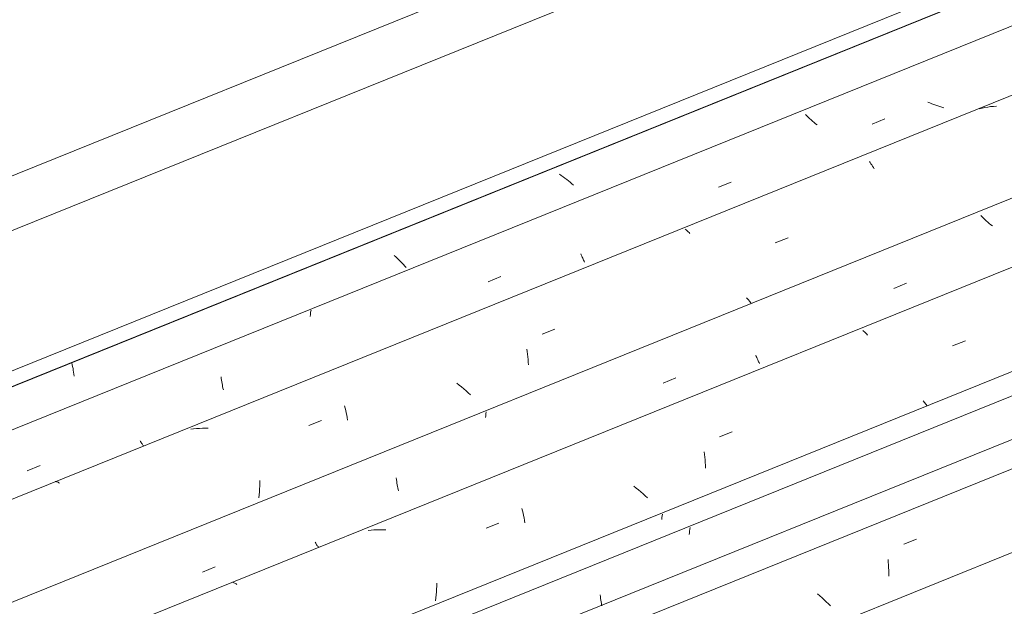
# Model space of a CAD drawing. Header units: metres. Extents: x -15.1 to 0.1, y 4 to 14.1.
# Tile 17 of 67: x -10.977 to -10.251, y 11.195 to 11.628. Entities that reach past the tile are written whole.
import ezdxf

# ---------------------------------------------------------------- set-up
doc = ezdxf.new("R2010")
doc.units = ezdxf.units.M
doc.layers.add('A-GLAZ-CWMG', color=7, linetype='Continuous', lineweight=5)
doc.layers.add('A-ROOF-OTLN', color=7, linetype='Continuous', lineweight=5)

# ---------------------------------------------------------------- blocks, each defined once
blk = doc.blocks.new('FP_98-ISO_01')
at = {"layer": 'A-GLAZ-CWMG'}
blk.add_line((-8.68776, 11.92622), (-12.4446, 10.40791), dxfattribs=at)
blk = doc.blocks.new('FP_99-ISO_01')
at = {"layer": 'A-GLAZ-CWMG', "color": 9, "true_color": 0xc0c0c0}
for p, q in [((-10.4828, 11.25211), (-10.48301, 11.25076)), ((-10.48257, 11.25346), (-10.4828, 11.25211)), ((-10.4832, 11.24942), (-10.48336, 11.24808)), ((-10.48301, 11.25076), (-10.4832, 11.24942)), ((-10.54894, 11.20362), (-10.5488, 11.20234)), ((-10.5488, 11.20234), (-10.54864, 11.20108)), ((-10.54864, 11.20108), (-10.54846, 11.19984)), ((-10.54846, 11.19984), (-10.54827, 11.19863)), ((-10.54827, 11.19863), (-10.54806, 11.19744)), ((-10.54806, 11.19744), (-10.54783, 11.19628)), ((-10.54783, 11.19628), (-10.5477, 11.19565))]:
    blk.add_line(p, q, dxfattribs=at)
blk = doc.blocks.new('Rectangular Mullion - Telha Fibrocimento - Ondulada-V87-ISO_01')
at = {"layer": 'A-GLAZ-CWMG'}
blk.add_line((-6.2425, 12.96811), (-12.49926, 10.43947), dxfattribs=at)
for name in ['FP_98-ISO_01', 'FP_99-ISO_01']:
    blk.add_blockref(name, (0, 0), dxfattribs=at)
blk = doc.blocks.new('FP_105-ISO_01')
at = {"layer": 'A-GLAZ-CWMG'}
blk.add_line((-8.6124, 11.97813), (-12.47377, 10.41758), dxfattribs=at)
at = {"layer": 'A-GLAZ-CWMG', "color": 9, "true_color": 0xc0c0c0}
for p, q in [((-10.32529, 11.24118), (-10.31583, 11.24486)), ((-10.33678, 11.22984), (-10.33663, 11.22786)), ((-10.33663, 11.22786), (-10.3365, 11.22585)), ((-10.3365, 11.22585), (-10.33641, 11.22382)), ((-10.33641, 11.22382), (-10.33635, 11.22176)), ((-10.33635, 11.22176), (-10.33633, 11.21969)), ((-10.33633, 11.21969), (-10.33634, 11.2176)), ((-10.38708, 11.20305), (-10.38874, 11.20447)), ((-10.38545, 11.2016), (-10.38708, 11.20305)), ((-10.38386, 11.20013), (-10.38545, 11.2016)), ((-10.38231, 11.19865), (-10.38386, 11.20013)), ((-10.38079, 11.19714), (-10.38231, 11.19865)), ((-10.37932, 11.19563), (-10.38079, 11.19714))]:
    blk.add_line(p, q, dxfattribs=at)
blk = doc.blocks.new('FP_106-ISO_01')
at = {"layer": 'A-GLAZ-CWMG', "color": 9, "true_color": 0xc0c0c0}
for p, q in [((-10.50339, 11.26063), (-10.50357, 11.25933)), ((-10.50319, 11.26194), (-10.50339, 11.26063)), ((-10.50297, 11.26325), (-10.50319, 11.26194))]:
    blk.add_line(p, q, dxfattribs=at)
blk = doc.blocks.new('FP_107-ISO_01')
at = {"layer": 'A-GLAZ-CWMG'}
blk.add_line((-6.3242, 13.02998), (-12.60325, 10.49233), dxfattribs=at)
at = {"layer": 'A-GLAZ-CWMG', "color": 9, "true_color": 0xc0c0c0}
for p, q in [((-10.35536, 11.39855), (-10.35481, 11.39814)), ((-10.35481, 11.39814), (-10.35425, 11.39766)), ((-10.35425, 11.39766), (-10.35368, 11.39712)), ((-10.35368, 11.39712), (-10.3531, 11.39653)), ((-10.3531, 11.39653), (-10.35251, 11.39587)), ((-10.35251, 11.39587), (-10.35192, 11.39515)), ((-10.28925, 11.38731), (-10.27979, 11.391)), ((-10.30989, 11.34541), (-10.31091, 11.34661)), ((-10.30889, 11.3442), (-10.30989, 11.34541)), ((-10.30792, 11.34298), (-10.30889, 11.3442)), ((-10.46109, 11.32016), (-10.45164, 11.32385)), ((-10.47231, 11.30909), (-10.47207, 11.30718)), ((-10.47207, 11.30718), (-10.47187, 11.30524)), ((-10.47187, 11.30524), (-10.47169, 11.30327)), ((-10.47169, 11.30327), (-10.47155, 11.30127)), ((-10.47155, 11.30127), (-10.47144, 11.29925)), ((-10.47144, 11.29925), (-10.47137, 11.2972)), ((-10.52231, 11.28244), (-10.52405, 11.2838)), ((-10.5206, 11.28105), (-10.52231, 11.28244)), ((-10.51893, 11.27964), (-10.5206, 11.28105)), ((-10.51729, 11.2782), (-10.51893, 11.27964)), ((-10.51568, 11.27674), (-10.51729, 11.2782)), ((-10.51412, 11.27526), (-10.51568, 11.27674)), ((-10.60653, 11.26738), (-10.60612, 11.26571)), ((-10.60612, 11.26571), (-10.60573, 11.264)), ((-10.60573, 11.264), (-10.60537, 11.26225)), ((-10.60537, 11.26225), (-10.60503, 11.26046)), ((-10.60503, 11.26046), (-10.60472, 11.25863)), ((-10.71773, 11.25146), (-10.71986, 11.25124)), ((-10.71559, 11.25161), (-10.71773, 11.25146)), ((-10.71344, 11.2517), (-10.71559, 11.25161)), ((-10.71128, 11.25173), (-10.71344, 11.2517)), ((-10.70912, 11.2517), (-10.71128, 11.25173)), ((-10.70695, 11.25161), (-10.70912, 11.2517)), ((-10.63297, 11.25295), (-10.62352, 11.25665)), ((-10.60472, 11.25863), (-10.60444, 11.25677)), ((-10.81973, 11.21301), (-10.81925, 11.21288)), ((-10.81925, 11.21288), (-10.81874, 11.21268)), ((-10.81874, 11.21268), (-10.81822, 11.21243)), ((-10.81822, 11.21243), (-10.81769, 11.21212)), ((-10.81769, 11.21212), (-10.81715, 11.21175)), ((-10.81715, 11.21175), (-10.81659, 11.21132)), ((-10.66945, 11.20802), (-10.66958, 11.20588)), ((-10.66936, 11.21015), (-10.66945, 11.20802)), ((-10.66931, 11.21226), (-10.66936, 11.21015)), ((-10.66995, 11.20156), (-10.6702, 11.19939)), ((-10.66974, 11.20372), (-10.66995, 11.20156)), ((-10.66958, 11.20588), (-10.66974, 11.20372))]:
    blk.add_line(p, q, dxfattribs=at)
blk = doc.blocks.new('FP_108-ISO_01')
at = {"layer": 'A-GLAZ-CWMG', "color": 9, "true_color": 0xc0c0c0}
for p, q in [((-10.26752, 11.48231), (-10.26849, 11.48331)), ((-10.26652, 11.48132), (-10.26752, 11.48231)), ((-10.26549, 11.48033), (-10.26652, 11.48132)), ((-10.26443, 11.47936), (-10.26549, 11.48033)), ((-10.26336, 11.47839), (-10.26443, 11.47936)), ((-10.26225, 11.47743), (-10.26336, 11.47839)), ((-10.26112, 11.47649), (-10.26225, 11.47743)), ((-10.25997, 11.47556), (-10.26112, 11.47649)), ((-10.33268, 11.42954), (-10.32334, 11.43338)), ((-10.43421, 11.38038), (-10.43389, 11.37948)), ((-10.43389, 11.37948), (-10.43356, 11.37862)), ((-10.43356, 11.37862), (-10.43322, 11.37779)), ((-10.43322, 11.37779), (-10.43288, 11.377)), ((-10.43288, 11.377), (-10.43253, 11.37624)), ((-10.43253, 11.37624), (-10.43218, 11.37552)), ((-10.43218, 11.37552), (-10.43183, 11.37484)), ((-10.43183, 11.37484), (-10.43147, 11.37419)), ((-10.50245, 11.35983), (-10.49312, 11.36367)), ((-10.63281, 11.33862), (-10.63305, 11.33719)), ((-10.63326, 11.33576), (-10.63345, 11.33433)), ((-10.63305, 11.33719), (-10.63326, 11.33576)), ((-10.69913, 11.28987), (-10.69899, 11.28858)), ((-10.69899, 11.28858), (-10.69884, 11.28731)), ((-10.69884, 11.28731), (-10.69867, 11.28607)), ((-10.69867, 11.28607), (-10.69848, 11.28486)), ((-10.69848, 11.28486), (-10.69827, 11.28367)), ((-10.69827, 11.28367), (-10.69805, 11.2825)), ((-10.69805, 11.2825), (-10.69781, 11.28137)), ((-10.69781, 11.28137), (-10.69756, 11.28026)), ((-10.7589, 11.24248), (-10.75854, 11.24184)), ((-10.75854, 11.24184), (-10.75819, 11.24125)), ((-10.75819, 11.24125), (-10.75783, 11.24069)), ((-10.75783, 11.24069), (-10.75748, 11.24017)), ((-10.75748, 11.24017), (-10.75713, 11.23969)), ((-10.75713, 11.23969), (-10.75678, 11.23925)), ((-10.75678, 11.23925), (-10.75643, 11.23885)), ((-10.75643, 11.23885), (-10.7561, 11.23849)), ((-10.84196, 11.22048), (-10.83263, 11.22431))]:
    blk.add_line(p, q, dxfattribs=at)
blk = doc.blocks.new('FP_109-ISO_01')
at = {"layer": 'A-GLAZ-CWMG'}
blk.add_line((-6.45373, 13.10454), (-12.73255, 10.56698), dxfattribs=at)
at = {"layer": 'A-GLAZ-CWMG', "color": 9, "true_color": 0xc0c0c0}
for p, q in [((-10.26129, 11.56352), (-10.26341, 11.56324)), ((-10.25916, 11.56373), (-10.26129, 11.56352)), ((-10.25702, 11.56389), (-10.25916, 11.56373)), ((-10.26761, 11.56249), (-10.26968, 11.56202)), ((-10.26552, 11.56289), (-10.26761, 11.56249)), ((-10.26341, 11.56324), (-10.26552, 11.56289)), ((-10.35058, 11.52303), (-10.34999, 11.52227)), ((-10.34999, 11.52227), (-10.3494, 11.52146)), ((-10.3494, 11.52146), (-10.3488, 11.52059)), ((-10.3488, 11.52059), (-10.34821, 11.51966)), ((-10.34821, 11.51966), (-10.34762, 11.51868)), ((-10.34762, 11.51868), (-10.34703, 11.51763)), ((-10.48623, 11.47312), (-10.48569, 11.47276)), ((-10.48569, 11.47276), (-10.48513, 11.47234)), ((-10.48513, 11.47234), (-10.48457, 11.47186)), ((-10.48457, 11.47186), (-10.48399, 11.47132)), ((-10.48399, 11.47132), (-10.48341, 11.47072)), ((-10.48341, 11.47072), (-10.48283, 11.47005)), ((-10.41994, 11.46313), (-10.41049, 11.46683)), ((-10.43996, 11.42127), (-10.44119, 11.42269)), ((-10.43876, 11.41984), (-10.43996, 11.42127)), ((-10.43759, 11.41841), (-10.43876, 11.41984)), ((-10.59175, 11.39588), (-10.5823, 11.39958)), ((-10.6029, 11.38489), (-10.60264, 11.38301)), ((-10.60264, 11.38301), (-10.60241, 11.38109)), ((-10.60241, 11.38109), (-10.60221, 11.37914)), ((-10.60221, 11.37914), (-10.60204, 11.37716)), ((-10.60204, 11.37716), (-10.60191, 11.37515)), ((-10.60191, 11.37515), (-10.60181, 11.37312)), ((-10.65281, 11.35829), (-10.65457, 11.35963)), ((-10.65107, 11.35692), (-10.65281, 11.35829)), ((-10.64938, 11.35552), (-10.65107, 11.35692)), ((-10.64771, 11.3541), (-10.64938, 11.35552)), ((-10.64609, 11.35265), (-10.64771, 11.3541)), ((-10.6445, 11.35119), (-10.64609, 11.35265)), ((-10.7372, 11.34294), (-10.73677, 11.3413)), ((-10.73677, 11.3413), (-10.73636, 11.33962)), ((-10.73636, 11.33962), (-10.73598, 11.3379)), ((-10.76359, 11.32857), (-10.75414, 11.33227)), ((-10.73598, 11.3379), (-10.73562, 11.33614)), ((-10.73562, 11.33614), (-10.73529, 11.33434)), ((-10.73529, 11.33434), (-10.73499, 11.3325)), ((-10.84846, 11.32608), (-10.85058, 11.32581)), ((-10.84633, 11.32628), (-10.84846, 11.32608)), ((-10.84418, 11.32642), (-10.84633, 11.32628)), ((-10.84203, 11.3265), (-10.84418, 11.32642)), ((-10.83987, 11.32651), (-10.84203, 11.3265)), ((-10.83771, 11.32647), (-10.83987, 11.32651)), ((-10.79965, 11.28811), (-10.79967, 11.286)), ((-10.95036, 11.28734), (-10.94989, 11.28726)), ((-10.94989, 11.28726), (-10.9494, 11.28712)), ((-10.9494, 11.28712), (-10.94889, 11.28692)), ((-10.94889, 11.28692), (-10.94837, 11.28665)), ((-10.94837, 11.28665), (-10.94784, 11.28633)), ((-10.94784, 11.28633), (-10.94729, 11.28594)), ((-10.79984, 11.28175), (-10.79998, 11.2796)), ((-10.79974, 11.28389), (-10.79984, 11.28175)), ((-10.79967, 11.286), (-10.79974, 11.28389)), ((-10.80017, 11.27745), (-10.80039, 11.27528)), ((-10.79998, 11.2796), (-10.80017, 11.27745))]:
    blk.add_line(p, q, dxfattribs=at)
blk = doc.blocks.new('FP_110-ISO_01')
at = {"layer": 'A-GLAZ-CWMG', "color": 9, "true_color": 0xc0c0c0}
for p, q in [((-10.30602, 11.56628), (-10.30743, 11.56692)), ((-10.30459, 11.56567), (-10.30602, 11.56628)), ((-10.30315, 11.56509), (-10.30459, 11.56567)), ((-10.3017, 11.56454), (-10.30315, 11.56509)), ((-10.30024, 11.56401), (-10.3017, 11.56454)), ((-10.29877, 11.56352), (-10.30024, 11.56401)), ((-10.29729, 11.56307), (-10.29877, 11.56352)), ((-10.3967, 11.55675), (-10.39769, 11.55775)), ((-10.39568, 11.55576), (-10.3967, 11.55675)), ((-10.2958, 11.56264), (-10.29729, 11.56307)), ((-10.39464, 11.55478), (-10.39568, 11.55576)), ((-10.39357, 11.55381), (-10.39464, 11.55478)), ((-10.39248, 11.55285), (-10.39357, 11.55381)), ((-10.39136, 11.55189), (-10.39248, 11.55285)), ((-10.39022, 11.55096), (-10.39136, 11.55189)), ((-10.38906, 11.55003), (-10.39022, 11.55096)), ((-10.34847, 11.55061), (-10.33913, 11.55445)), ((-10.46166, 11.50415), (-10.45232, 11.50798)), ((-10.56316, 11.45509), (-10.56284, 11.4542)), ((-10.56284, 11.4542), (-10.56251, 11.45335)), ((-10.56251, 11.45335), (-10.56217, 11.45254)), ((-10.56217, 11.45254), (-10.56182, 11.45176)), ((-10.56182, 11.45176), (-10.56147, 11.45102)), ((-10.56147, 11.45102), (-10.56112, 11.45031)), ((-10.56112, 11.45031), (-10.56077, 11.44964)), ((-10.56077, 11.44964), (-10.56041, 11.44901)), ((-10.63144, 11.43447), (-10.62211, 11.4383)), ((-10.76224, 11.41195), (-10.76246, 11.41039)), ((-10.76198, 11.41352), (-10.76224, 11.41195)), ((-10.76246, 11.41039), (-10.76265, 11.40883)), ((-10.82819, 11.36445), (-10.82805, 11.36317)), ((-10.82805, 11.36317), (-10.82789, 11.36192)), ((-10.82789, 11.36192), (-10.82771, 11.36069)), ((-10.82771, 11.36069), (-10.82751, 11.35948)), ((-10.82751, 11.35948), (-10.8273, 11.3583)), ((-10.8273, 11.3583), (-10.82707, 11.35715)), ((-10.82707, 11.35715), (-10.82683, 11.35602)), ((-10.82683, 11.35602), (-10.82657, 11.35493)), ((-10.88787, 11.31731), (-10.88752, 11.31668)), ((-10.88752, 11.31668), (-10.88716, 11.3161)), ((-10.88716, 11.3161), (-10.88681, 11.31555)), ((-10.88681, 11.31555), (-10.88646, 11.31504)), ((-10.88646, 11.31504), (-10.88611, 11.31458)), ((-10.88611, 11.31458), (-10.88576, 11.31415)), ((-10.88576, 11.31415), (-10.88542, 11.31376)), ((-10.88542, 11.31376), (-10.88508, 11.31341)), ((-10.97098, 11.29518), (-10.96164, 11.29901))]:
    blk.add_line(p, q, dxfattribs=at)
blk = doc.blocks.new('FP_111-ISO_01')
at = {"layer": 'A-GLAZ-CWMG', "color": 9, "true_color": 0xc0c0c0}
for p, q in [((-10.57756, 11.51282), (-10.57894, 11.51377)), ((-10.57619, 11.51185), (-10.57756, 11.51282)), ((-10.57485, 11.51086), (-10.57619, 11.51185)), ((-10.57354, 11.50984), (-10.57485, 11.51086)), ((-10.57225, 11.5088), (-10.57354, 11.50984)), ((-10.57098, 11.50775), (-10.57225, 11.5088)), ((-10.56974, 11.50667), (-10.57098, 11.50775)), ((-10.56853, 11.50558), (-10.56974, 11.50667)), ((-10.69959, 11.45284), (-10.7008, 11.45393)), ((-10.6984, 11.45174), (-10.69959, 11.45284)), ((-10.69724, 11.45062), (-10.6984, 11.45174)), ((-10.69611, 11.44949), (-10.69724, 11.45062)), ((-10.69501, 11.44835), (-10.69611, 11.44949)), ((-10.69394, 11.4472), (-10.69501, 11.44835)), ((-10.6929, 11.44604), (-10.69394, 11.4472)), ((-10.69189, 11.44488), (-10.6929, 11.44604)), ((-10.93815, 11.37459), (-10.93786, 11.3733)), ((-10.93786, 11.3733), (-10.93758, 11.37197)), ((-10.93758, 11.37197), (-10.93733, 11.37061)), ((-10.93733, 11.37061), (-10.93709, 11.36923)), ((-10.93709, 11.36923), (-10.93688, 11.36782)), ((-10.93688, 11.36782), (-10.93669, 11.36639)), ((-10.93669, 11.36639), (-10.93652, 11.36493))]:
    blk.add_line(p, q, dxfattribs=at)
blk = doc.blocks.new('Rectangular Mullion - Telha Fibrocimento - Ondulada-V100-ISO_01')
at = {"layer": 'A-GLAZ-CWMG'}
for p, q in [((-6.52167, 13.12818), (-12.7773, 10.59999)), ((-6.39234, 13.05338), (-12.64784, 10.52525)), ((-6.26234, 12.97809), (-12.5176, 10.45005)), ((-8.65948, 11.8758), (-12.38159, 10.37153))]:
    blk.add_line(p, q, dxfattribs=at)
for name in ['FP_111-ISO_01', 'FP_109-ISO_01', 'FP_110-ISO_01', 'FP_107-ISO_01', 'FP_108-ISO_01', 'FP_105-ISO_01', 'FP_106-ISO_01']:
    blk.add_blockref(name, (0, 0), dxfattribs=at)

msp = doc.modelspace()

# ---------------------------------------------------------------- linework, layer by layer
at = {"layer": 'A-ROOF-OTLN'}
for p, q in [((-12.82883, 10.62257), (-6.78372, 13.06567)), ((-12.80966, 10.61868), (-6.7783, 13.05622)), ((-12.80948, 10.61857), (-6.7793, 13.05563)), ((-12.96023, 10.71307), (-10.41936, 11.73995)), ((-12.93406, 10.68333), (-10.5022, 11.66615))]:
    msp.add_line(p, q, dxfattribs=at)

# ---------------------------------------------------------------- block references
at = {"layer": 'A-GLAZ-CWMG'}
for name in ['Rectangular Mullion - Telha Fibrocimento - Ondulada-V100-ISO_01', 'Rectangular Mullion - Telha Fibrocimento - Ondulada-V87-ISO_01']:
    msp.add_blockref(name, (0, 0), dxfattribs=at)

doc.saveas('drawing.dxf')
